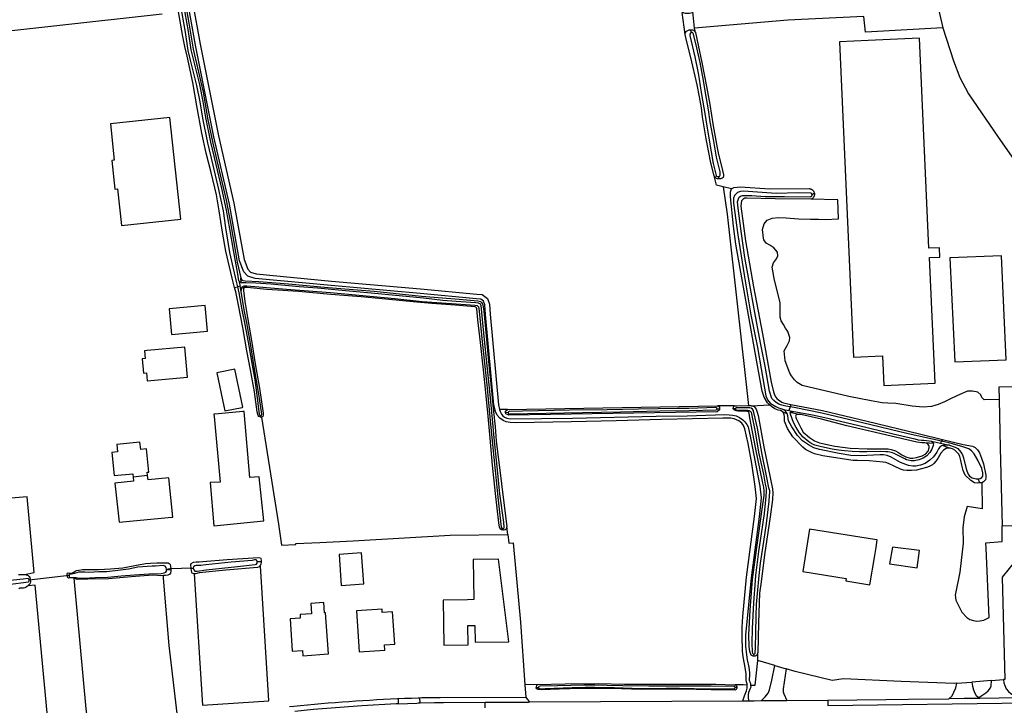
# Model space of a CAD drawing. Header units: metres. Extents: x 174255 to 175175, y 462028 to 462911.
# Tile 176 of 256: x 175048.46 to 175051.34, y 462727.62 to 462729.62. Entities that reach past the tile are written whole.
import ezdxf

# ---------------------------------------------------------------- set-up
doc = ezdxf.new("R2010")
doc.units = ezdxf.units.M
doc.layers.add('N-XX-AL-LIJN_0.20-G', color=7, linetype='Continuous', lineweight=25)

# ---------------------------------------------------------------- blocks, each defined once
blk = doc.blocks.new('Situatie')
at = {"lineweight": -3}
for p, q in [((-5.6398, 15.966), (-5.6484, 16.0303)), ((-5.6215, 15.9713), (-5.6235, 15.9794)), ((-5.5411, 15.5442), (-5.5417, 15.5508)), ((-5.2623, 15.5021), (-5.2689, 15.4973)), ((-6.9425, 15.246), (-6.9389, 15.2304)), ((-6.9355, 15.2407), (-6.9372, 15.2551)), ((-6.9548, 15.2264), (-6.9468, 15.2283)), ((-6.9389, 15.2304), (-6.9468, 15.2283)), ((-6.9354, 15.2148), (-6.9389, 15.2304)), ((-6.9307, 15.2301), (-6.9293, 15.2184)), ((-6.1585, 14.8709), (-6.182, 14.87)), ((-6.1585, 14.8709), (-5.5454, 14.881)), ((-5.5391, 14.8718), (-5.5458, 14.8718)), ((-5.4965, 14.8812), (-5.5454, 14.881)), ((-5.4927, 14.8726), (-5.4991, 14.8725)), ((-5.3532, 14.8624), (-5.3416, 14.8589)), ((-5.3372, 14.8677), (-5.3218, 14.865)), ((-6.878, 14.848), (-6.8783, 14.8527)), ((-6.8767, 14.8481), (-6.878, 14.848)), ((-6.1567, 14.8609), (-6.1636, 14.8616)), ((-5.3091, 14.8562), (-5.3332, 14.8613)), ((-4.9204, 14.778), (-4.894, 14.772)), ((-4.8913, 14.7775), (-4.894, 14.772)), ((-4.8886, 14.7831), (-4.8913, 14.7775)), ((-4.9147, 14.7708), (-4.9401, 14.7728)), ((-4.894, 14.772), (-4.8676, 14.7659)), ((-4.8873, 14.7651), (-4.8657, 14.7576)), ((-7.2089, 14.6775), (-7.2513, 14.6732)), ((-4.7791, 14.6561), (-4.7839, 14.6684)), ((-4.7729, 14.6567), (-4.7791, 14.6561)), ((-6.171, 14.5176), (-6.1715, 14.5226)), ((-6.1573, 14.5054), (-6.1602, 14.5282)), ((-7.1414, 14.4021), (-7.1534, 14.4009)), ((-7.0814, 14.4062), (-7.0757, 14.4069)), ((-6.8887, 14.4265), (-6.8772, 14.4268)), ((-7.4384, 14.3859), (-7.5546, 14.3724)), ((-7.4384, 14.3859), (-7.4432, 14.3854)), ((-7.5518, 14.3727), (-7.5546, 14.3724)), ((-5.438, 14.15), (-5.4389, 14.1558)), ((-5.3776, 14.123), (-5.3443, 14.1131)), ((-6.0708, 14.0672), (-6.1072, 14.0667)), ((-6.0678, 14.0574), (-6.0743, 14.0575)), ((-5.4887, 14.0587), (-5.4937, 14.0585)), ((-4.8463, 14.0709), (-4.8025, 14.0745)), ((-4.7455, 14.0791), (-4.7099, 14.082)), ((-6.4132, 14.0134), (-6.4138, 14.0287)), ((-4.7796, 14.0268), (-4.7824, 14.0292)), ((-6.4776, 14.0261), (-6.477, 14.0112)), ((-5.2234, 14.0218), (-5.2233, 14.0063)), ((-5.2233, 14.0063), (-4.2234, 14.0186))]:
    blk.add_line(p, q, dxfattribs=at)
for points in [[(-4.9038, 16.0559), (-4.8869, 15.9855), (-4.8559, 15.8883), (-4.8376, 15.8404), (-4.8123, 15.7926), (-4.7261, 15.6655), (-4.6481, 15.5552)], [(-7.0999, 16.1837), (-7.0555, 15.9376), (-7.0024, 15.6702), (-6.9571, 15.4727), (-6.9275, 15.3085), (-6.9166, 15.2801), (-6.9085, 15.2712), (-6.8923, 15.2662), (-6.6718, 15.2456), (-6.4123, 15.2225), (-6.2478, 15.2072), (-6.2476, 15.2072), (-6.2318, 15.2059), (-6.2166, 15.1951), (-6.2111, 15.1784), (-6.2088, 15.1488), (-6.1844, 14.8843), (-6.182, 14.87)], [(-7.1135, 16.0541), (-7.0994, 15.9729), (-7.0917, 15.9192), (-7.0843, 15.8911), (-7.0665, 15.8172), (-7.0569, 15.7686), (-7.0486, 15.7215), (-7.0341, 15.6493), (-7.0184, 15.5839), (-7.0019, 15.5134), (-6.9885, 15.4508), (-6.982, 15.4009), (-6.9696, 15.3285), (-6.9565, 15.2699), (-6.9504, 15.2439), (-6.9468, 15.2283)], [(-6.9425, 15.246), (-6.9468, 15.2716), (-6.9585, 15.3357), (-6.969, 15.3984), (-6.9788, 15.4527), (-6.9922, 15.5155), (-7.0088, 15.5862), (-7.0244, 15.6514), (-7.0389, 15.7234), (-7.0472, 15.7704), (-7.0569, 15.8193), (-7.0747, 15.8935), (-7.0819, 15.9212), (-7.0896, 15.9745), (-7.1037, 16.0558)], [(-5.4582, 14.0657), (-5.4587, 14.0693), (-5.4609, 14.0749), (-5.4618, 14.0803), (-5.4618, 14.0875), (-5.4613, 14.0935), (-5.4614, 14.0994), (-5.4662, 14.1273), (-5.4699, 14.1476), (-5.4719, 14.1645), (-5.4729, 14.2108), (-5.4727, 14.2351), (-5.4714, 14.2654), (-5.4606, 14.3803), (-5.4372, 14.5582), (-5.4308, 14.6108), (-5.435, 14.6453), (-5.4453, 14.7127), (-5.4559, 14.771), (-5.4655, 14.8139), (-5.469, 14.8233), (-5.474, 14.8307), (-5.483, 14.8378), (-5.496, 14.8431), (-5.5065, 14.8451), (-5.5296, 14.8452), (-5.618, 14.8432), (-5.7088, 14.8414), (-5.8412, 14.8371), (-5.9726, 14.8342), (-6.1341, 14.8313), (-6.1506, 14.8321), (-6.1625, 14.8344), (-6.1709, 14.8381), (-6.1806, 14.8447), (-6.1883, 14.8543), (-6.1933, 14.8647), (-6.1977, 14.8831), (-6.2222, 15.1478), (-6.2244, 15.1758), (-6.2279, 15.1868), (-6.2365, 15.1929), (-6.2489, 15.1938), (-6.4135, 15.2091), (-6.673, 15.2323), (-6.8949, 15.253), (-6.916, 15.2595), (-6.9283, 15.273), (-6.9404, 15.3049), (-6.9703, 15.4703), (-7.0154, 15.6672), (-7.0687, 15.935), (-7.1131, 16.1813)], [(-7.1055, 16.0938), (-7.0897, 16.0046), (-7.0762, 15.9233), (-7.0602, 15.8558), (-7.047, 15.7971), (-7.033, 15.7162), (-7.0166, 15.6394), (-7.0002, 15.5687), (-6.9793, 15.4823), (-6.9668, 15.4154), (-6.9531, 15.3358), (-6.9473, 15.3012), (-6.9372, 15.2551), (-6.9352, 15.25), (-6.9323, 15.2481), (-6.9307, 15.2475), (-6.9243, 15.2466), (-6.884, 15.244), (-6.7976, 15.2371), (-6.6821, 15.2267), (-6.5476, 15.2156), (-6.4094, 15.2014), (-6.2993, 15.1927), (-6.2447, 15.1876), (-6.2373, 15.1859), (-6.2348, 15.1843), (-6.2333, 15.1825), (-6.2317, 15.1803), (-6.2302, 15.1761), (-6.2278, 15.1581), (-6.2206, 15.0853), (-6.214, 15.011), (-6.2063, 14.936), (-6.2004, 14.8735), (-6.194, 14.82), (-6.1912, 14.779), (-6.1602, 14.5282)], [(-9.5074, 16.0136), (-9.031, 15.9907), (-8.8235, 15.9803), (-8.7766, 15.9749), (-8.3995, 15.9046), (-7.7835, 15.7878), (-7.777, 15.7857), (-7.774, 15.7841), (-7.7707, 15.7823), (-7.7715, 15.7984), (-7.7744, 15.8581), (-7.7822, 15.9583), (-7.1665, 16.0262)], [(-6.9548, 15.2264), (-6.9621, 15.2544), (-6.9703, 15.2874), (-6.9804, 15.333), (-6.9901, 15.3888), (-6.9997, 15.4505), (-7.0074, 15.4978), (-7.0231, 15.5625), (-7.0377, 15.6187), (-7.0504, 15.6772), (-7.0654, 15.7578), (-7.0771, 15.8256), (-7.0938, 15.902), (-7.1, 15.931), (-7.1063, 15.96), (-7.1188, 16.0314)], [(-5.6398, 15.966), (-5.6384, 15.9715), (-5.6361, 15.9751), (-5.6302, 15.9784), (-5.6274, 15.9791), (-5.6235, 15.9794), (-5.6181, 15.9794), (-5.6154, 15.9782), (-5.6119, 15.9752), (-5.6096, 15.9714), (-5.612, 15.9844), (-5.6173, 16.033), (-5.6175, 16.0314), (-5.6193, 16.0294), (-5.6232, 16.0277), (-5.6283, 16.0266), (-5.631, 16.0267), (-5.6337, 16.0268), (-5.6385, 16.0269), (-5.6422, 16.0276), (-5.6466, 16.0296), (-5.6484, 16.0303)], [(-4.8869, 15.9855), (-5.113, 15.9725), (-5.1179, 16.018), (-5.3398, 16.0077), (-5.612, 15.9844)], [(-5.5289, 15.5207), (-5.5483, 15.5254), (-5.5547, 15.5533), (-5.5649, 15.5904), (-5.5785, 15.6612), (-5.5889, 15.7252), (-5.5918, 15.7511), (-5.5973, 15.7841), (-5.6048, 15.8186), (-5.6234, 15.8982), (-5.6354, 15.9482), (-5.6398, 15.966)], [(-5.6215, 15.9713), (-5.6242, 15.9693), (-5.6258, 15.967), (-5.6258, 15.9626), (-5.6117, 15.9001), (-5.602, 15.8527), (-5.5983, 15.8348), (-5.5928, 15.7964), (-5.5808, 15.7287), (-5.5792, 15.7164), (-5.5697, 15.657), (-5.5574, 15.5892), (-5.5487, 15.5539), (-5.5477, 15.5521), (-5.5449, 15.5507), (-5.5417, 15.5508), (-5.5388, 15.5514), (-5.5369, 15.5544), (-5.5369, 15.5578), (-5.5376, 15.5642), (-5.5477, 15.607), (-5.5562, 15.6542), (-5.567, 15.7103), (-5.5713, 15.7454), (-5.5805, 15.795), (-5.5858, 15.8314), (-5.5961, 15.8837), (-5.605, 15.9271), (-5.6148, 15.9669), (-5.6169, 15.9703), (-5.6195, 15.9711), (-5.6215, 15.9713)], [(-5.6096, 15.9714), (-5.6011, 15.935), (-5.5906, 15.8836), (-5.5777, 15.8142), (-5.5676, 15.7608), (-5.558, 15.6991), (-5.5459, 15.6349), (-5.5428, 15.6205), (-5.5308, 15.568), (-5.5278, 15.5555), (-5.5278, 15.5518), (-5.5283, 15.5485), (-5.5314, 15.5458), (-5.5356, 15.5445), (-5.5411, 15.5442)], [(-5.0636, 15.0268), (-5.0597, 14.9402), (-4.91, 14.9469), (-4.9266, 15.3144), (-4.8961, 15.3157), (-4.8973, 15.3429), (-4.9278, 15.3416), (-4.9554, 15.9545), (-5.105, 15.9478), (-5.1892, 15.944), (-5.1477, 15.023), (-5.0636, 15.0268)], [(-7.1124, 15.4263), (-7.1443, 15.7234), (-7.3175, 15.7048), (-7.3061, 15.5983), (-7.3134, 15.5975), (-7.3044, 15.5138), (-7.2971, 15.5146), (-7.2856, 15.4077), (-7.1124, 15.4263)], [(-5.5411, 15.5442), (-5.5447, 15.5442), (-5.5479, 15.5454), (-5.5499, 15.5471), (-5.5524, 15.5496), (-5.5547, 15.5533)], [(-5.4544, 14.8822), (-5.448, 14.882), (-5.4461, 14.8816), (-5.3935, 14.8845), (-5.3995, 14.8901), (-5.4085, 14.9066), (-5.4149, 14.9244), (-5.428, 14.999), (-5.4448, 15.0916), (-5.4914, 15.3536), (-5.4981, 15.4056), (-5.5075, 15.4918), (-5.5067, 15.506), (-5.5042, 15.515), (-5.5289, 15.5207)], [(-5.5289, 15.5207), (-5.517, 15.4414), (-5.4544, 14.8822)], [(-5.5042, 15.515), (-5.4975, 15.5185), (-5.4879, 15.5199), (-5.4792, 15.5204), (-5.3927, 15.5154), (-5.2776, 15.5156), (-5.2762, 15.5155), (-5.2749, 15.5153), (-5.2735, 15.5149), (-5.2722, 15.5144), (-5.271, 15.5139), (-5.2698, 15.5132), (-5.2686, 15.5124), (-5.2676, 15.5116), (-5.2666, 15.5106), (-5.2657, 15.5096), (-5.2648, 15.5084), (-5.2641, 15.5073), (-5.2635, 15.506), (-5.263, 15.5047), (-5.2626, 15.5034), (-5.2623, 15.5021)], [(-5.2689, 15.4973), (-5.269, 15.4977), (-5.269, 15.4982), (-5.2691, 15.4986), (-5.2692, 15.4991), (-5.2694, 15.4995), (-5.2696, 15.4999), (-5.2699, 15.5003), (-5.2701, 15.5007), (-5.2704, 15.5011), (-5.2708, 15.5014), (-5.2711, 15.5017), (-5.2715, 15.5019), (-5.2719, 15.5022), (-5.2724, 15.5024), (-5.2728, 15.5025), (-5.2732, 15.5026), (-5.2737, 15.5027), (-5.3089, 15.5029), (-5.3742, 15.5016), (-5.4688, 15.5081), (-5.4783, 15.5071), (-5.4863, 15.5045), (-5.4911, 15.5004), (-5.495, 15.4952), (-5.4981, 15.4872), (-5.4983, 15.4729), (-5.4861, 15.3801), (-5.4673, 15.2642), (-5.4475, 15.1469), (-5.4288, 15.052), (-5.4124, 14.9612), (-5.404, 14.9106), (-5.3991, 14.899), (-5.3911, 14.8893), (-5.3749, 14.8794), (-5.3674, 14.8757), (-5.3601, 14.8731), (-5.3526, 14.8704)], [(-5.331, 14.8854), (-5.3334, 14.8781), (-5.3456, 14.8801), (-5.3573, 14.8829), (-5.3658, 14.8865), (-5.3738, 14.8905), (-5.3806, 14.8963), (-5.3863, 14.903), (-5.3932, 14.9236), (-5.4062, 14.9971), (-5.4195, 15.0647), (-5.4358, 15.1535), (-5.4523, 15.2449), (-5.465, 15.3147), (-5.4758, 15.3909), (-5.4847, 15.4587), (-5.4863, 15.4771), (-5.4835, 15.4861), (-5.4816, 15.4906), (-5.4783, 15.4936), (-5.4723, 15.4957), (-5.466, 15.4958), (-5.4563, 15.4953), (-5.4448, 15.495), (-5.406, 15.493), (-5.3492, 15.4927), (-5.2739, 15.492), (-5.2734, 15.492), (-5.273, 15.4921), (-5.2725, 15.4923), (-5.2721, 15.4924), (-5.2717, 15.4926), (-5.2713, 15.4929), (-5.2709, 15.4932), (-5.2705, 15.4935), (-5.2702, 15.4938), (-5.2699, 15.4942), (-5.2697, 15.4946), (-5.2695, 15.495), (-5.2693, 15.4954), (-5.2691, 15.4959), (-5.269, 15.4963), (-5.269, 15.4968), (-5.2689, 15.4973)], [(-5.2623, 15.5021), (-5.2621, 15.5007), (-5.2621, 15.4993), (-5.2622, 15.4979), (-5.2623, 15.4966), (-5.2626, 15.4952), (-5.263, 15.4939), (-5.2636, 15.4926), (-5.2642, 15.4914), (-5.2649, 15.4902), (-5.2657, 15.4891), (-5.2667, 15.4881), (-5.2677, 15.4871), (-5.2687, 15.4863), (-5.2699, 15.4855), (-5.2711, 15.4848), (-5.2724, 15.4843)], [(-4.7232, 14.9), (-4.7664, 14.8987), (-4.7731, 14.9055), (-4.7766, 14.913), (-4.7846, 14.9208), (-4.8004, 14.9243), (-4.8154, 14.9241), (-4.8379, 14.9145), (-4.8612, 14.9038), (-4.882, 14.8933), (-4.9006, 14.8846), (-4.9205, 14.8795), (-4.9449, 14.8768), (-4.9768, 14.8799), (-5.0246, 14.8883), (-5.0474, 14.8886), (-5.0646, 14.8901), (-5.0969, 14.8958), (-5.1613, 14.9087), (-5.2978, 14.9401), (-5.3129, 14.9494), (-5.3206, 14.9572), (-5.3295, 14.9688), (-5.3342, 14.9762), (-5.3472, 15.0129), (-5.3504, 15.0414), (-5.3418, 15.0573), (-5.3348, 15.0714), (-5.3339, 15.0811), (-5.3396, 15.0979), (-5.3464, 15.1079), (-5.3526, 15.1187), (-5.3588, 15.129), (-5.3623, 15.1404), (-5.362, 15.151), (-5.3619, 15.165), (-5.3626, 15.183), (-5.379, 15.2483), (-5.3851, 15.2859), (-5.3816, 15.2991), (-5.373, 15.3103), (-5.3687, 15.3191), (-5.3702, 15.3304), (-5.3804, 15.3424), (-5.3926, 15.3501), (-5.4027, 15.3559), (-5.4094, 15.3655), (-5.4111, 15.371), (-5.4141, 15.3962), (-5.409, 15.4127), (-5.4, 15.423), (-5.3859, 15.4297), (-5.3666, 15.4316), (-5.3447, 15.4298), (-5.3089, 15.427), (-5.2738, 15.4266), (-5.2504, 15.4261), (-5.2294, 15.4257), (-5.1916, 15.4273), (-5.1942, 15.4831), (-5.2724, 15.4843), (-5.3768, 15.4859), (-5.4591, 15.4879), (-5.465, 15.4873), (-5.4705, 15.4844), (-5.4746, 15.4796), (-5.4763, 15.4727), (-5.4769, 15.4641), (-5.4634, 15.3635), (-5.4405, 15.2291), (-5.4142, 15.0915), (-5.3887, 14.9501), (-5.382, 14.9223), (-5.3788, 14.913), (-5.375, 14.9063), (-5.3722, 14.9024), (-5.3675, 14.8982), (-5.3573, 14.8921), (-5.3521, 14.8897), (-5.331, 14.8854), (-5.2946, 14.8778), (-5.2385, 14.8671), (-5.1081, 14.8367), (-4.9556, 14.7996), (-4.8886, 14.7831), (-4.8276, 14.7682), (-4.8003, 14.7631), (-4.7933, 14.7591), (-4.7856, 14.7531), (-4.7804, 14.7443), (-4.774, 14.7285), (-4.7682, 14.7116), (-4.7615, 14.679), (-4.7614, 14.6708), (-4.7624, 14.6647), (-4.7682, 14.6593), (-4.7729, 14.6567), (-4.7726, 14.58), (-4.8162, 14.5869), (-4.8248, 14.5569), (-4.8289, 14.525), (-4.828, 14.4804), (-4.8377, 14.3952), (-4.8517, 14.3281), (-4.8493, 14.3137), (-4.8316, 14.2786), (-4.8174, 14.2632), (-4.8089, 14.2572), (-4.7979, 14.2537), (-4.7879, 14.2526), (-4.7789, 14.2531), (-4.7679, 14.2549), (-4.7524, 14.2626), (-4.761, 14.4652), (-4.7617, 14.4813), (-4.7142, 14.4846), (-4.7143, 14.5309)], [(-4.7027, 15.0155), (-4.7161, 15.3197), (-4.8664, 15.3137), (-4.8525, 15.0093), (-4.7027, 15.0155)], [(-6.9354, 15.2148), (-6.9343, 15.2254), (-6.9329, 15.2283), (-6.9307, 15.2301), (-6.9274, 15.2313), (-6.9249, 15.2315), (-6.9189, 15.2315), (-6.8038, 15.222), (-6.6748, 15.2117), (-6.5603, 15.2017), (-6.4869, 15.1944), (-6.4073, 15.1862), (-6.3218, 15.1801), (-6.2532, 15.1751), (-6.2472, 15.1739), (-6.2444, 15.1725), (-6.2431, 15.1706), (-6.2418, 15.1658), (-6.2399, 15.1483), (-6.2327, 15.0781), (-6.2255, 15.0059), (-6.218, 14.9329), (-6.2099, 14.8481), (-6.2016, 14.7679), (-6.194, 14.6926), (-6.186, 14.6146), (-6.1763, 14.5264), (-6.1747, 14.5236), (-6.1724, 14.5226), (-6.1715, 14.5226), (-6.1705, 14.5226), (-6.1696, 14.523), (-6.1681, 14.5245), (-6.1676, 14.5265), (-6.169, 14.5416), (-6.1803, 14.6237), (-6.1884, 14.7042), (-6.1968, 14.7873), (-6.2023, 14.8422), (-6.209, 14.9144), (-6.2199, 15.0176), (-6.2242, 15.0643), (-6.2314, 15.133), (-6.2355, 15.1743), (-6.2358, 15.1749), (-6.2364, 15.1775), (-6.2387, 15.1795), (-6.2425, 15.1808), (-6.2509, 15.182), (-6.3079, 15.1859), (-6.3469, 15.1886), (-6.403, 15.1953), (-6.4744, 15.2029), (-6.5666, 15.2109), (-6.6311, 15.2172), (-6.7126, 15.2245), (-6.7664, 15.2291), (-6.8491, 15.2366), (-6.8933, 15.2394), (-6.9221, 15.2403), (-6.9355, 15.2407), (-6.9387, 15.2419), (-6.9425, 15.246)], [(-6.878, 14.848), (-6.8795, 14.8479), (-6.8838, 14.8496), (-6.8864, 14.8527), (-6.8892, 14.8638), (-6.8971, 14.9225), (-6.9088, 14.986), (-6.919, 15.0418), (-6.9311, 15.1095), (-6.9435, 15.1748), (-6.9517, 15.2143), (-6.9548, 15.2264)], [(-6.9468, 15.2283), (-6.943, 15.2115), (-6.934, 15.162), (-6.9259, 15.1233), (-6.9185, 15.0831), (-6.9133, 15.0566), (-6.904, 15), (-6.8955, 14.9567), (-6.8898, 14.9123), (-6.8844, 14.864), (-6.8825, 14.854), (-6.8807, 14.8528), (-6.8793, 14.8526), (-6.8783, 14.8527), (-6.8774, 14.8529), (-6.8761, 14.8542), (-6.8756, 14.8563), (-6.8765, 14.8637), (-6.8839, 14.9149), (-6.8908, 14.9556), (-6.8986, 15.0013), (-6.9076, 15.0571), (-6.9121, 15.0854), (-6.9193, 15.1235), (-6.9267, 15.1614), (-6.9354, 15.2148)], [(-6.1602, 14.5282), (-6.1626, 14.5213), (-6.165, 14.5188), (-6.1697, 14.5176), (-6.171, 14.5176), (-6.1723, 14.5176), (-6.1757, 14.5191), (-6.1794, 14.5219), (-6.182, 14.5265), (-6.184, 14.539), (-6.1929, 14.6248), (-6.2016, 14.708), (-6.2091, 14.7866), (-6.2148, 14.8506), (-6.2218, 14.9198), (-6.2285, 14.986), (-6.2369, 15.0661), (-6.2444, 15.1327), (-6.2477, 15.1641), (-6.2487, 15.1673), (-6.2504, 15.1691), (-6.2523, 15.1701), (-6.3106, 15.1755), (-6.3795, 15.1803), (-6.434, 15.1847), (-6.504, 15.1916), (-6.5854, 15.1993), (-6.6736, 15.2065), (-6.768, 15.2149), (-6.8604, 15.2214), (-6.9185, 15.2264), (-6.9247, 15.2269), (-6.9266, 15.2265), (-6.9278, 15.2251), (-6.9288, 15.2223), (-6.9293, 15.2184), (-6.9249, 15.1861), (-6.917, 15.1387), (-6.9061, 15.0724), (-6.8945, 15.0037), (-6.8819, 14.9325), (-6.8717, 14.8595), (-6.8716, 14.8536), (-6.8729, 14.8502), (-6.8744, 14.8487), (-6.8765, 14.8481), (-6.8767, 14.8481), (-6.8265, 14.5355), (-6.8185, 14.474), (-6.7764, 14.4759), (-6.7766, 14.4791), (-6.7058, 14.4822), (-6.6088, 14.4865), (-6.6088, 14.4865), (-6.326, 14.5035), (-6.1573, 14.5054)], [(-7.1389, 15.0898), (-7.0339, 15.0993), (-7.0407, 15.174), (-7.1457, 15.1642), (-7.1389, 15.0898)], [(-7.2121, 14.9772), (-7.2099, 14.9541), (-7.0924, 14.9651), (-7.1007, 15.0529), (-7.21, 15.0425), (-7.2181, 15.0417), (-7.216, 15.0191), (-7.2247, 15.0183), (-7.2208, 14.9764), (-7.2121, 14.9772)], [(-6.9308, 14.8771), (-6.9543, 14.9881), (-7.0064, 14.9775), (-6.9861, 14.8806), (-6.983, 14.8661), (-6.9329, 14.8767), (-6.9308, 14.8771)], [(-4.7143, 14.5309), (-4.5799, 14.5345), (-4.5896, 14.9387), (-4.7241, 14.9357), (-4.7232, 14.9), (-4.7198, 14.7589), (-4.7143, 14.5309)], [(-7.0145, 14.85), (-6.9967, 14.6584), (-7.0265, 14.6572), (-7.0158, 14.531), (-6.87, 14.545), (-6.8828, 14.6735), (-6.9104, 14.6714), (-6.927, 14.865), (-6.9285, 14.8648), (-6.9308, 14.8646), (-7.0023, 14.8577), (-7.0155, 14.8564), (-7.0145, 14.85)], [(-6.182, 14.87), (-6.18, 14.8643), (-6.176, 14.8572), (-6.1723, 14.8523), (-6.1666, 14.8483), (-6.1598, 14.8452), (-6.1496, 14.843), (-5.9685, 14.845), (-5.7242, 14.8514), (-5.6332, 14.8524), (-5.5233, 14.8556), (-5.5107, 14.8553), (-5.5, 14.8543), (-5.4911, 14.8517), (-5.4807, 14.8469), (-5.4712, 14.8407), (-5.4652, 14.8347), (-5.4596, 14.8267), (-5.4558, 14.8199), (-5.4484, 14.7875), (-5.4217, 14.6469), (-5.4175, 14.6124), (-5.4239, 14.5565), (-5.4472, 14.379), (-5.463, 14.2116), (-5.4636, 14.1792), (-5.4607, 14.1543), (-5.4583, 14.1395), (-5.454, 14.1182), (-5.4514, 14.1016), (-5.4513, 14.0921), (-5.4524, 14.0841), (-5.4524, 14.0804), (-5.4516, 14.0772), (-5.4498, 14.0727), (-5.4485, 14.0679), (-5.4484, 14.0656)], [(-5.5454, 14.881), (-5.5391, 14.8787), (-5.5391, 14.8718), (-5.5391, 14.869), (-5.5464, 14.8633), (-6.1541, 14.8538), (-6.1633, 14.8579), (-6.1636, 14.8616), (-6.1639, 14.8653), (-6.1585, 14.8709)], [(-6.1567, 14.8609), (-6.1566, 14.8599), (-6.1559, 14.8585), (-6.1542, 14.8576), (-6.1519, 14.8575), (-5.9392, 14.8615), (-5.8283, 14.8632), (-5.7133, 14.8662), (-5.6283, 14.8677), (-5.5486, 14.8696), (-5.5465, 14.8707), (-5.5458, 14.8718), (-5.5472, 14.8748), (-5.5503, 14.8758), (-5.6289, 14.8738), (-5.6609, 14.8731), (-5.7754, 14.8714), (-5.8674, 14.8699), (-5.9759, 14.8685), (-6.1146, 14.8659), (-6.153, 14.8649), (-6.155, 14.8641), (-6.1567, 14.8619), (-6.1567, 14.8609)], [(-5.4277, 14.1378), (-5.4272, 14.1593), (-5.4317, 14.1521), (-5.4352, 14.1504), (-5.438, 14.15), (-5.4409, 14.1496), (-5.4464, 14.1526), (-5.4512, 14.1633), (-5.4529, 14.1782), (-5.4536, 14.2127), (-5.4498, 14.284), (-5.4425, 14.3735), (-5.4307, 14.4678), (-5.4149, 14.5793), (-5.4093, 14.6193), (-5.409, 14.6266), (-5.409, 14.6321), (-5.4099, 14.644), (-5.4129, 14.655), (-5.4343, 14.759), (-5.4504, 14.8458), (-5.4531, 14.8601), (-5.4546, 14.8634), (-5.4595, 14.8648), (-5.467, 14.8653), (-5.4774, 14.8652), (-5.4849, 14.8654), (-5.4906, 14.8665), (-5.4968, 14.8692), (-5.4991, 14.8725), (-5.4985, 14.8777), (-5.4965, 14.8812)], [(-5.4965, 14.8812), (-5.4885, 14.8814), (-5.457, 14.8823), (-5.4544, 14.8822)], [(-5.4927, 14.8726), (-5.493, 14.8716), (-5.4918, 14.8704), (-5.4903, 14.8695), (-5.4875, 14.8685), (-5.4844, 14.8684), (-5.4799, 14.8682), (-5.4745, 14.8684), (-5.468, 14.8685), (-5.462, 14.8684), (-5.4571, 14.8682), (-5.453, 14.8672), (-5.4499, 14.8657), (-5.4472, 14.8625), (-5.4456, 14.858), (-5.4353, 14.8049), (-5.4252, 14.7456), (-5.4183, 14.7155), (-5.4111, 14.6813), (-5.406, 14.6525), (-5.4035, 14.6406), (-5.4031, 14.6311), (-5.4037, 14.6161), (-5.409, 14.5666), (-5.4172, 14.5071), (-5.4252, 14.4554), (-5.4344, 14.3853), (-5.4356, 14.3709), (-5.4398, 14.3054), (-5.4439, 14.2306), (-5.4446, 14.1882), (-5.4436, 14.1627), (-5.4428, 14.1584), (-5.4411, 14.1564), (-5.4389, 14.1558), (-5.4358, 14.1569), (-5.435, 14.1585), (-5.434, 14.1752), (-5.4336, 14.2181), (-5.4322, 14.2676), (-5.4309, 14.3006), (-5.4286, 14.333), (-5.4233, 14.3855), (-5.4192, 14.4212), (-5.4099, 14.4854), (-5.4021, 14.5373), (-5.394, 14.6029), (-5.3929, 14.6196), (-5.3926, 14.6277), (-5.3924, 14.6328), (-5.3949, 14.6421), (-5.4029, 14.6817), (-5.4148, 14.7386), (-5.4286, 14.8157), (-5.4386, 14.8616), (-5.441, 14.8683), (-5.4426, 14.8715), (-5.4466, 14.8745), (-5.4511, 14.8756), (-5.4569, 14.8756), (-5.464, 14.8754), (-5.4716, 14.8754), (-5.4852, 14.8753), (-5.4901, 14.8753), (-5.4924, 14.8735), (-5.4927, 14.8726)], [(-5.4461, 14.8816), (-5.4442, 14.8813), (-5.4378, 14.8788), (-5.4326, 14.8712), (-5.4293, 14.8627), (-5.4268, 14.8527), (-5.4096, 14.7612), (-5.3842, 14.6392), (-5.3832, 14.627), (-5.3843, 14.6072), (-5.391, 14.5565), (-5.4075, 14.446), (-5.418, 14.3672), (-5.4224, 14.3342), (-5.4257, 14.2471), (-5.4272, 14.1593)], [(-5.3532, 14.8624), (-5.3613, 14.8674), (-5.3679, 14.8689), (-5.3779, 14.8725), (-5.3876, 14.8788), (-5.3935, 14.8845)], [(-4.8657, 14.7576), (-4.8714, 14.7576), (-4.8777, 14.7566), (-4.8854, 14.7521), (-4.8929, 14.7432), (-4.8967, 14.7365), (-4.9015, 14.727), (-4.9075, 14.7195), (-4.9138, 14.7125), (-4.9179, 14.7087), (-4.9269, 14.7035), (-4.9349, 14.7008), (-4.9637, 14.6933), (-4.9789, 14.6926), (-4.9922, 14.6924), (-5.0019, 14.6935), (-5.0112, 14.6958), (-5.0297, 14.7051), (-5.0457, 14.7129), (-5.0537, 14.7156), (-5.0619, 14.7169), (-5.1026, 14.7208), (-5.1362, 14.7217), (-5.1489, 14.7219), (-5.1689, 14.7247), (-5.238, 14.7349), (-5.2622, 14.7405), (-5.271, 14.745), (-5.2884, 14.7541), (-5.2957, 14.7609), (-5.3248, 14.7908), (-5.3407, 14.8153), (-5.3492, 14.8364), (-5.3499, 14.8499), (-5.3504, 14.8552), (-5.3532, 14.8624)], [(-4.8676, 14.7659), (-4.8748, 14.7661), (-4.8837, 14.7659), (-4.8909, 14.7644), (-4.8961, 14.7609), (-4.8997, 14.7559), (-4.9045, 14.7454), (-4.9145, 14.7323), (-4.9251, 14.7227), (-4.9388, 14.7125), (-4.9523, 14.7079), (-4.9661, 14.7054), (-4.9746, 14.7049), (-4.9873, 14.707), (-5.0111, 14.7158), (-5.0384, 14.7309), (-5.0501, 14.7359), (-5.06, 14.7379), (-5.0698, 14.7382), (-5.1283, 14.7352), (-5.1562, 14.7364), (-5.1902, 14.7419), (-5.2471, 14.7532), (-5.2637, 14.7583), (-5.2798, 14.7674), (-5.2968, 14.7789), (-5.312, 14.7945), (-5.3285, 14.8203), (-5.3374, 14.8374), (-5.3399, 14.8519), (-5.3416, 14.8589), (-5.3463, 14.8657), (-5.3526, 14.8704), (-5.3372, 14.8677)], [(-4.8913, 14.7775), (-4.9886, 14.7992), (-5.1216, 14.8316), (-5.2406, 14.8596), (-5.3211, 14.8761), (-5.3334, 14.8781), (-5.3372, 14.8677)], [(-4.9204, 14.778), (-4.9166, 14.7753), (-4.9147, 14.7708), (-4.9151, 14.7649), (-4.9192, 14.7543), (-4.9251, 14.7452), (-4.934, 14.7356), (-4.9451, 14.7284), (-4.9573, 14.7232), (-4.9701, 14.7209), (-4.9794, 14.7207), (-4.9885, 14.7224), (-4.993, 14.7238), (-4.9981, 14.7263), (-5.0195, 14.7371), (-5.0298, 14.7421), (-5.0346, 14.7436), (-5.0424, 14.7461), (-5.0483, 14.7472), (-5.0534, 14.747), (-5.0691, 14.7478), (-5.1091, 14.7469), (-5.1295, 14.7471), (-5.1518, 14.7479), (-5.1743, 14.7497), (-5.192, 14.7521), (-5.2102, 14.7547), (-5.2419, 14.7616), (-5.2613, 14.7666), (-5.2693, 14.77), (-5.2784, 14.7763), (-5.2949, 14.7893), (-5.3061, 14.8027), (-5.3158, 14.8181), (-5.3231, 14.8329), (-5.3322, 14.8568), (-5.3332, 14.8613), (-5.3303, 14.8646), (-5.3266, 14.865), (-5.3218, 14.865)], [(-5.3218, 14.865), (-5.2673, 14.8549), (-5.2317, 14.847), (-5.1363, 14.8249), (-5.0324, 14.7996), (-4.9691, 14.7844), (-4.9588, 14.7818), (-4.95, 14.781), (-4.9428, 14.7804), (-4.9349, 14.7799), (-4.9268, 14.7793), (-4.9204, 14.778)], [(-4.9401, 14.7728), (-4.9486, 14.7733), (-4.9634, 14.7752), (-5.0677, 14.7992), (-5.1674, 14.823), (-5.2419, 14.8423), (-5.3023, 14.8557), (-5.3091, 14.8562), (-5.3153, 14.8552), (-5.3171, 14.8513), (-5.3152, 14.8438), (-5.302, 14.8165), (-5.295, 14.804), (-5.2768, 14.7888), (-5.262, 14.7791), (-5.2473, 14.7735), (-5.2023, 14.7632), (-5.1576, 14.7578), (-5.1085, 14.7554), (-5.0801, 14.7557), (-5.06, 14.7557), (-5.0472, 14.7551), (-5.038, 14.7539), (-5.025, 14.7493), (-5.0182, 14.7458), (-5.0071, 14.7382), (-4.9955, 14.7323), (-4.9831, 14.7285), (-4.9753, 14.7284), (-4.9645, 14.7301), (-4.9473, 14.7349), (-4.9368, 14.7406), (-4.9305, 14.7486), (-4.927, 14.7581), (-4.9276, 14.7621), (-4.9281, 14.7656), (-4.9309, 14.7701), (-4.9349, 14.7718), (-4.9401, 14.7728)], [(-4.8676, 14.7659), (-4.8517, 14.7608), (-4.8438, 14.7565), (-4.8346, 14.7463), (-4.8295, 14.738), (-4.8269, 14.7297), (-4.82, 14.701), (-4.8176, 14.6909), (-4.8136, 14.6817), (-4.8098, 14.6756), (-4.8018, 14.6704), (-4.7901, 14.6678), (-4.7839, 14.6684), (-4.7778, 14.669), (-4.7736, 14.6717), (-4.7708, 14.6762), (-4.7708, 14.6853), (-4.7738, 14.698), (-4.7852, 14.7228), (-4.7961, 14.7411), (-4.8031, 14.7497), (-4.8109, 14.7559), (-4.8318, 14.7627), (-4.8701, 14.7727), (-4.8913, 14.7775)], [(-7.6752, 13.9001), (-7.4967, 13.9218), (-7.5371, 14.3574), (-7.5579, 14.3558), (-7.5595, 14.3545), (-7.5637, 14.352), (-7.5673, 14.3498), (-7.571, 14.3489), (-7.5765, 14.3486), (-7.5819, 14.3483), (-7.5853, 14.3469)], [(-7.5862, 14.3884), (-7.5688, 14.389), (-7.5405, 14.3943), (-7.561, 14.6156), (-7.6077, 14.6111)], [(-7.2089, 14.6775), (-7.2099, 14.6872), (-7.2051, 14.6877), (-7.212, 14.7552), (-7.2289, 14.7535), (-7.2312, 14.7754), (-7.2987, 14.7684), (-7.2965, 14.7465), (-7.3134, 14.7448), (-7.3064, 14.6772), (-7.2522, 14.6828), (-7.2513, 14.6732)], [(-4.7791, 14.6561), (-4.7854, 14.6556), (-4.7951, 14.6561), (-4.8059, 14.6628), (-4.8216, 14.6787), (-4.8281, 14.6927), (-4.8313, 14.7075), (-4.8347, 14.7213), (-4.8377, 14.7328), (-4.841, 14.74), (-4.8472, 14.7465), (-4.8526, 14.7515), (-4.8587, 14.7558), (-4.8657, 14.7576)], [(-7.2513, 14.6732), (-7.25, 14.6607), (-7.3042, 14.6552), (-7.2924, 14.5409), (-7.1383, 14.5558), (-7.1356, 14.5561), (-7.1474, 14.6713), (-7.2076, 14.6651), (-7.2089, 14.6775)], [(-5.0864, 14.4907), (-5.2761, 14.5212), (-5.2964, 14.3972), (-5.1697, 14.3765), (-5.1708, 14.3696), (-5.1003, 14.3581), (-5.0862, 14.4439), (-5.0823, 14.4675), (-5.0788, 14.4894), (-5.0864, 14.4907)], [(-6.1573, 14.5054), (-6.1542, 14.48), (-6.142, 14.4809), (-6.1199, 14.2495), (-6.1072, 14.0667)], [(-4.9553, 14.4585), (-5.0339, 14.4682), (-5.0425, 14.4195), (-4.9619, 14.4082), (-4.9553, 14.4585)], [(-7.0814, 14.4062), (-7.0831, 14.4175), (-7.0818, 14.4208), (-7.0751, 14.4242), (-7.0674, 14.4253), (-7.0589, 14.4257), (-7.0477, 14.4267), (-6.9769, 14.4328), (-6.885, 14.4384), (-6.8798, 14.4368), (-6.878, 14.4354), (-6.8772, 14.4292), (-6.8772, 14.4268)], [(-6.8887, 14.4265), (-6.89, 14.4291), (-6.8921, 14.4309), (-6.8966, 14.4311), (-6.9037, 14.4298), (-6.9648, 14.4244), (-7.0392, 14.4166), (-7.0537, 14.4152), (-7.0617, 14.415), (-7.0676, 14.4147), (-7.0715, 14.4142), (-7.0752, 14.4111), (-7.0757, 14.4069), (-7.0743, 14.402), (-7.0715, 14.3986), (-7.0684, 14.3978), (-7.0641, 14.3981), (-7.0376, 14.4024), (-6.9463, 14.4121), (-6.8949, 14.4177), (-6.8909, 14.419), (-6.8891, 14.4219), (-6.8887, 14.4265)], [(-6.578, 14.361), (-6.5845, 14.4518), (-6.6499, 14.447), (-6.6434, 14.3563), (-6.578, 14.361)], [(-6.2563, 14.3153), (-6.2754, 14.315), (-6.346, 14.3138), (-6.3438, 14.1818), (-6.2732, 14.183), (-6.2742, 14.2392), (-6.2533, 14.2395), (-6.2525, 14.1905), (-6.1545, 14.1921), (-6.1841, 14.4333), (-6.2583, 14.4321), (-6.2563, 14.3153)], [(-4.3933, 14.051), (-4.3946, 14.1651), (-4.6219, 14.1587), (-4.6238, 14.4372), (-4.6734, 14.4312), (-4.714, 14.3807), (-4.7064, 14.0823)], [(-7.4432, 14.3854), (-7.4437, 14.3897), (-7.4435, 14.3917), (-7.4426, 14.3924), (-7.4406, 14.3934), (-7.4372, 14.3928), (-7.4338, 14.3928), (-7.428, 14.3938), (-7.4246, 14.3954), (-7.4208, 14.3979), (-7.4167, 14.3999), (-7.4093, 14.4015), (-7.3987, 14.4027), (-7.3886, 14.4028), (-7.3753, 14.4028), (-7.3525, 14.4036), (-7.3172, 14.4047), (-7.2817, 14.4083), (-7.2365, 14.417), (-7.2143, 14.4209), (-7.2009, 14.4214), (-7.1824, 14.4223), (-7.1684, 14.4226), (-7.1588, 14.423), (-7.152, 14.4229), (-7.1486, 14.4223), (-7.1463, 14.421), (-7.1435, 14.4181), (-7.1417, 14.4121), (-7.1414, 14.4047), (-7.1414, 14.4021)], [(-7.4384, 14.3859), (-7.4383, 14.3825), (-7.4367, 14.3805), (-7.4352, 14.3797), (-7.43, 14.3799), (-7.4219, 14.3801), (-7.4174, 14.3794), (-7.4133, 14.3785), (-7.4085, 14.3781), (-7.3963, 14.3782), (-7.3616, 14.3794), (-7.3246, 14.3809), (-7.2861, 14.3848), (-7.2474, 14.3879), (-7.2045, 14.3902), (-7.1694, 14.3919), (-7.1606, 14.393), (-7.1557, 14.3952), (-7.1534, 14.3983), (-7.1534, 14.4009), (-7.1534, 14.4035), (-7.1551, 14.4093), (-7.1578, 14.4131), (-7.1639, 14.4147), (-7.1855, 14.4131), (-7.1955, 14.4124), (-7.2105, 14.4121), (-7.2239, 14.4106), (-7.2371, 14.4096), (-7.2652, 14.4041), (-7.2954, 14.4001), (-7.3279, 14.3968), (-7.3513, 14.3959), (-7.3809, 14.3945), (-7.3918, 14.3953), (-7.3982, 14.3958), (-7.4051, 14.3956), (-7.4104, 14.395), (-7.416, 14.3932), (-7.4226, 14.3914), (-7.4261, 14.3905), (-7.4313, 14.3899), (-7.435, 14.3898), (-7.4377, 14.3882), (-7.4384, 14.3859)], [(-7.1414, 14.4021), (-7.1414, 14.3996), (-7.1417, 14.3929), (-7.1445, 14.3895), (-7.1496, 14.3867), (-7.1565, 14.3854), (-7.1628, 14.3852)], [(-7.0757, 14.4069), (-7.1445, 14.4051), (-7.1534, 14.4035)], [(-7.0729, 14.3908), (-7.0733, 14.3908), (-7.0734, 14.3908), (-7.0786, 14.3926), (-7.0798, 14.3948), (-7.0814, 14.4062)], [(-6.8811, 14.4139), (-6.8831, 14.4114), (-6.8885, 14.4094), (-6.9809, 14.4015), (-7.0585, 14.3932), (-7.0696, 14.3908), (-7.0729, 14.3908), (-7.049, 14.0065), (-6.8548, 14.0199), (-6.8792, 14.414), (-6.8811, 14.4139)], [(-6.8772, 14.4268), (-6.8772, 14.4244), (-6.878, 14.419), (-6.8797, 14.4156), (-6.8811, 14.4139)], [(-7.5546, 14.3724), (-7.5554, 14.3751), (-7.5563, 14.3761), (-7.5574, 14.3765), (-7.5727, 14.3749), (-7.6194, 14.3699), (-7.6332, 14.3683), (-7.6424, 14.3674), (-7.6449, 14.3655), (-7.6447, 14.3621), (-7.6439, 14.3583), (-7.642, 14.3567), (-7.616, 14.3593), (-7.5563, 14.3671), (-7.5556, 14.3679), (-7.5546, 14.37), (-7.5546, 14.3724)], [(-7.5688, 14.389), (-7.5657, 14.3886), (-7.5635, 14.388), (-7.5612, 14.3872), (-7.5575, 14.3853), (-7.5551, 14.3831), (-7.5527, 14.3802), (-7.5518, 14.3727)], [(-7.4241, 14.3781), (-7.4258, 14.3785), (-7.4392, 14.378), (-7.4401, 14.3783), (-7.4426, 14.3812), (-7.4432, 14.3854)], [(-7.1205, 13.9664), (-7.1459, 14.1816), (-7.1621, 14.378), (-7.1628, 14.3852), (-7.1719, 14.385), (-7.1796, 14.3853), (-7.1935, 14.3862), (-7.2573, 14.3817), (-7.3232, 14.3763), (-7.3835, 14.3748), (-7.4144, 14.3744), (-7.417, 14.3745), (-7.419, 14.3758), (-7.4219, 14.3774), (-7.4241, 14.3781), (-7.423, 14.3675), (-7.3892, 13.9958), (-7.3818, 13.938), (-7.38, 13.9356), (-7.3792, 13.9357), (-7.225, 13.954), (-7.1205, 13.9664)], [(-7.5518, 14.3727), (-7.5512, 14.3671), (-7.5523, 14.3631), (-7.554, 14.3595), (-7.5562, 14.3571), (-7.5579, 14.3558)], [(-6.7932, 14.2594), (-6.7868, 14.1647), (-6.7568, 14.1667), (-6.7558, 14.1512), (-6.681, 14.1564), (-6.6891, 14.2766), (-6.6925, 14.2763), (-6.6945, 14.3063), (-6.7326, 14.3038), (-6.7307, 14.2739), (-6.764, 14.2714), (-6.7633, 14.2614), (-6.7932, 14.2594)], [(-6.5913, 14.1627), (-6.5163, 14.168), (-6.5173, 14.1828), (-6.4873, 14.1848), (-6.4937, 14.2797), (-6.5238, 14.2777), (-6.5245, 14.2877), (-6.5993, 14.2826), (-6.5913, 14.1627)], [(-5.4484, 14.0656), (-5.4483, 14.0641), (-5.4481, 14.0596), (-5.4496, 14.0554), (-5.4544, 14.0442), (-5.4553, 14.0372), (-5.4554, 14.03), (-5.455, 14.0199), (-5.4385, 14.02), (-5.4166, 14.0202), (-5.4056, 14.031), (-5.3976, 14.0418), (-5.3935, 14.0515), (-5.3862, 14.0795), (-5.3776, 14.123), (-5.4277, 14.1378)], [(-5.4484, 14.0656), (-5.4353, 14.0653), (-5.4277, 14.1378)], [(-5.2234, 14.0218), (-5.0539, 14.0234), (-4.9877, 14.024), (-4.8694, 14.0256), (-4.8604, 14.0343), (-4.8547, 14.0452), (-4.8497, 14.058), (-4.8463, 14.0709), (-4.8535, 14.0703), (-5.0093, 14.0765), (-5.1772, 14.0837), (-5.2102, 14.0793), (-5.318, 14.1054), (-5.3443, 14.1131), (-5.3533, 14.0549), (-5.3533, 14.0461), (-5.3515, 14.0397), (-5.3428, 14.0206), (-5.2234, 14.0218)], [(-6.1072, 14.0667), (-6.1046, 14.0304), (-6.1006, 14.0241), (-6.0936, 14.0162), (-5.4709, 14.0198), (-5.4659, 14.0337), (-5.4607, 14.0484), (-5.4584, 14.0569), (-5.4581, 14.065), (-5.4582, 14.0657)], [(-5.4934, 14.066), (-5.492, 14.0656), (-5.4896, 14.063), (-5.4888, 14.0604), (-5.4887, 14.0587), (-5.4886, 14.0569), (-5.4893, 14.0542), (-5.4909, 14.0522), (-5.4949, 14.0505), (-5.5632, 14.0512), (-5.6523, 14.0536), (-5.688, 14.0541), (-5.7669, 14.053), (-5.8252, 14.0542), (-5.8854, 14.0554), (-5.9449, 14.0556), (-6.0078, 14.0541), (-6.06, 14.0517), (-6.0683, 14.0523), (-6.0726, 14.0544), (-6.0743, 14.0575), (-6.074, 14.0609), (-6.0729, 14.0644), (-6.0708, 14.0672)], [(-6.0708, 14.0672), (-5.9896, 14.069), (-5.8932, 14.0703), (-5.8164, 14.0684), (-5.6857, 14.0683), (-5.5499, 14.068), (-5.4962, 14.0667), (-5.4934, 14.066)], [(-5.4937, 14.0585), (-5.4947, 14.0605), (-5.4967, 14.0615), (-5.5633, 14.062), (-5.6464, 14.0628), (-5.6944, 14.0627), (-5.7458, 14.0628), (-5.8215, 14.0638), (-5.8668, 14.0646), (-5.9032, 14.0656), (-5.9354, 14.0655), (-5.9733, 14.0646), (-6.0122, 14.0636), (-6.0634, 14.0625), (-6.0664, 14.0619), (-6.068, 14.0595), (-6.0678, 14.0574), (-6.0667, 14.056), (-6.0652, 14.0551), (-6.0634, 14.055), (-6.0481, 14.0557), (-5.9697, 14.0584), (-5.9318, 14.0596), (-5.9035, 14.0594), (-5.8468, 14.0586), (-5.7945, 14.057), (-5.7432, 14.056), (-5.6954, 14.0566), (-5.6557, 14.0564), (-5.5692, 14.0547), (-5.4979, 14.0545), (-5.4951, 14.0553), (-5.4939, 14.0571), (-5.4937, 14.0585)], [(-5.4582, 14.0657), (-5.4702, 14.0659), (-5.4934, 14.066)], [(-4.7824, 14.0292), (-4.7617, 14.0433), (-4.7553, 14.0487), (-4.7483, 14.0578), (-4.7458, 14.0638), (-4.7455, 14.0791), (-4.8025, 14.0745), (-4.8005, 14.0623), (-4.7975, 14.0515), (-4.7942, 14.0424), (-4.7901, 14.0356), (-4.7824, 14.0292)], [(-4.7064, 14.0823), (-4.7099, 14.082), (-4.7087, 14.0726), (-4.7065, 14.0639), (-4.702, 14.0548), (-4.696, 14.0471), (-4.6883, 14.0407), (-4.6681, 14.0284), (-4.4788, 14.031), (-4.3831, 14.0323), (-4.3834, 14.0511), (-4.3933, 14.051)], [(-6.4776, 14.0261), (-6.4591, 14.0269), (-6.4388, 14.0276), (-6.4186, 14.0283), (-6.4138, 14.0287)], [(-6.4138, 14.0287), (-6.4083, 14.0291), (-6.3551, 14.0294), (-6.1046, 14.0304)], [(-4.6681, 14.0284), (-4.7223, 14.0276), (-4.7796, 14.0268)], [(-6.7942, 14.0027), (-6.7825, 14.0039), (-6.7623, 14.006), (-6.7421, 14.0079), (-6.722, 14.0098), (-6.7018, 14.0116), (-6.6816, 14.0133), (-6.6614, 14.0149), (-6.6412, 14.0165), (-6.621, 14.018), (-6.6007, 14.0194), (-6.5805, 14.0207), (-6.5603, 14.0219), (-6.5401, 14.0231), (-6.5198, 14.0241), (-6.4996, 14.0251), (-6.4793, 14.0261), (-6.4776, 14.0261)], [(-6.477, 14.0112), (-6.4835, 14.0109), (-6.5834, 14.0052), (-6.7245, 13.9938), (-6.7791, 13.9888)], [(-6.477, 14.0112), (-6.4226, 14.0132), (-6.4192, 14.0133), (-6.4132, 14.0134)], [(-6.4132, 14.0134), (-6.3718, 14.0143), (-6.3453, 14.0145), (-6.2234, 14.0153)], [(-6.2234, 14.0153), (-6.0971, 14.0161), (-6.0936, 14.0162)], [(-6.2232, 13.9996), (-6.2233, 14.0038), (-6.2234, 14.0153)], [(-5.4709, 14.0198), (-5.461, 14.0199), (-5.455, 14.0199)], [(-5.4166, 14.0202), (-5.3468, 14.0206), (-5.3428, 14.0206)], [(-4.7796, 14.0268), (-4.8245, 14.0262), (-4.8694, 14.0256)]]:
    blk.add_lwpolyline(points, dxfattribs=at)

msp = doc.modelspace()

# ---------------------------------------------------------------- block references
at = {"layer": 'N-XX-AL-LIJN_0.20-G'}
msp.add_blockref('Situatie', (175056.047, 462713.6112), dxfattribs=at)

doc.saveas('drawing.dxf')
